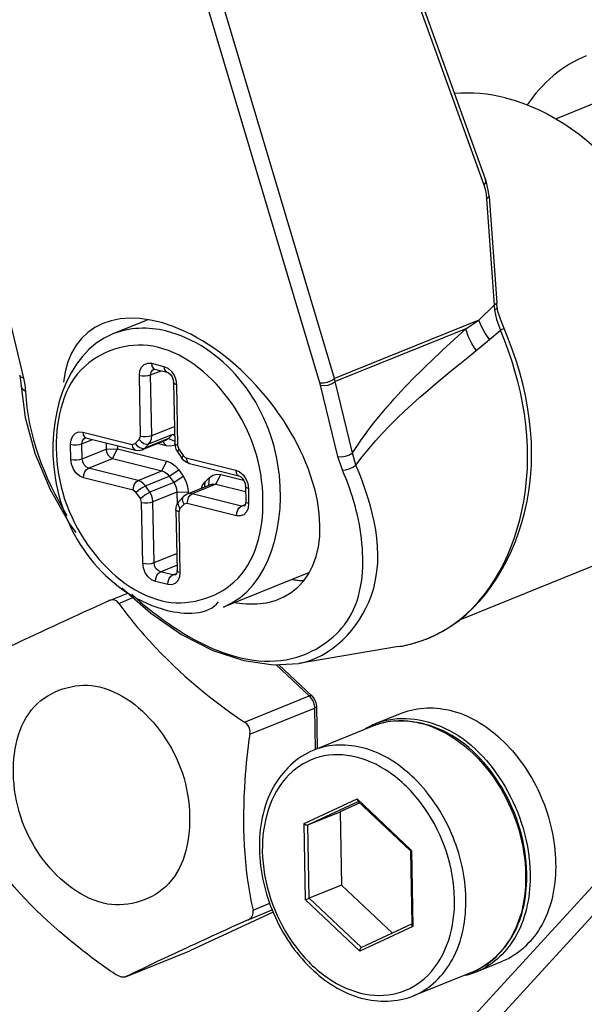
# Paper-space layout 'Sheet' of a CAD drawing. Header units: inches. Extents: x 0.2 to 10.8, y 0.2 to 8.3.
# Tile 212 of 256: x 1.3928 to 1.4771, y 6.5442 to 6.6913. Entities that reach past the tile are written whole.
import ezdxf

# ---------------------------------------------------------------- set-up
doc = ezdxf.new("R2010")
doc.units = ezdxf.units.IN
doc.header["$MEASUREMENT"] = 0
doc.layers.get('0').update_dxf_attribs({"lineweight": 5})
doc.layers.add('02___PRT_ALL_AXES', color=7, linetype='Continuous')

psp = doc.layouts.new('Sheet')

# ---------------------------------------------------------------- linework, layer by layer
at = {"color": 0, "linetype": 'ByBlock', "lineweight": -3}
for p, q in [((1.410485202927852, 6.811285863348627), (1.462357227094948, 6.667353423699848)), ((1.410208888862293, 6.810539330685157), (1.462080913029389, 6.666606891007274)), ((1.437619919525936, 6.637058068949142), (1.396246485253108, 6.775698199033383)), ((1.439815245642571, 6.637689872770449), (1.398441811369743, 6.77633000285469)), ((1.472845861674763, 6.676465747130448), (1.479304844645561, 6.679079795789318)), ((1.462502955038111, 6.664534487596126), (1.463646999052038, 6.648651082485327)), ((1.462869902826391, 6.664853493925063), (1.464013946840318, 6.648970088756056)), ((1.46409294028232, 6.648215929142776), (1.464014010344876, 6.648970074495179)), ((1.390846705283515, 6.648334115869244), (1.393428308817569, 6.637711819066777)), ((1.461347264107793, 6.646404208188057), (1.463646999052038, 6.648651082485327)), ((1.463646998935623, 6.648651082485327), (1.463693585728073, 6.64791026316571)), ((1.411863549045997, 6.646412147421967), (1.406738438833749, 6.644337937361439)), ((1.461347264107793, 6.646404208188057), (1.439815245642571, 6.637689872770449)), ((1.459402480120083, 6.645094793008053), (1.461347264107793, 6.646404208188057)), ((1.459402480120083, 6.645094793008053), (1.43992190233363, 6.637210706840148)), ((1.462928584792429, 6.643503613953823), (1.464551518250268, 6.64490918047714)), ((1.465123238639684, 6.645130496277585), (1.464551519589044, 6.644909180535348)), ((1.460943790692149, 6.641839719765), (1.462928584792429, 6.643503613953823)), ((1.412377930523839, 6.638214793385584), (1.413948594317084, 6.638850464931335)), ((1.412497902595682, 6.639948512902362), (1.414348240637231, 6.639488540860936)), ((1.412736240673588, 6.639235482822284), (1.412972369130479, 6.639093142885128)), ((1.412852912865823, 6.639097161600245), (1.412972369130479, 6.639093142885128)), ((1.412972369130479, 6.639093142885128), (1.414822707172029, 6.638633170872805)), ((1.392840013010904, 6.638169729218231), (1.393077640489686, 6.636534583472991)), ((1.393428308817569, 6.637711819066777), (1.393620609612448, 6.636723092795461)), ((1.410853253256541, 6.629070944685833), (1.410688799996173, 6.638135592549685)), ((1.412542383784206, 6.629150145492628), (1.412377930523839, 6.638214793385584)), ((1.416138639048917, 6.637472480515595), (1.416239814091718, 6.63675567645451)), ((1.43992190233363, 6.637210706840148), (1.439815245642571, 6.637689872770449)), ((1.442503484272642, 6.626588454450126), (1.43992190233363, 6.637210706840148)), ((1.393620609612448, 6.636723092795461), (1.393710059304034, 6.635761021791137)), ((1.415803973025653, 6.637043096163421), (1.415968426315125, 6.62797844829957)), ((1.416239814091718, 6.63675567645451), (1.416404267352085, 6.627691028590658)), ((1.437721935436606, 6.636681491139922), (1.437619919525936, 6.637058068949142)), ((1.44030351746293, 6.626059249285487), (1.437721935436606, 6.636681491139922)), ((1.412542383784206, 6.629150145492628), (1.415922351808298, 6.630518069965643)), ((1.402126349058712, 6.627941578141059), (1.403697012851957, 6.628577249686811)), ((1.402246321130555, 6.629675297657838), (1.409625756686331, 6.627840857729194)), ((1.402484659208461, 6.62896226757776), (1.402720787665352, 6.628819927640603)), ((1.402601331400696, 6.628823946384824), (1.402720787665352, 6.628819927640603)), ((1.402720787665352, 6.628819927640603), (1.410100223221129, 6.626985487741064)), ((1.410057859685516, 6.627954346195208), (1.410682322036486, 6.628580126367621)), ((1.410682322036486, 6.628580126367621), (1.410853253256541, 6.629070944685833)), ((1.414691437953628, 6.628496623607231), (1.411126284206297, 6.627053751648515)), ((1.415055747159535, 6.628740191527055), (1.411490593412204, 6.627297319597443)), ((1.412115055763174, 6.627923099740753), (1.415680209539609, 6.629365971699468)), ((1.414146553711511, 6.628276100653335), (1.414760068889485, 6.62762921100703)), ((1.415055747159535, 6.628740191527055), (1.414691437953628, 6.628496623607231)), ((1.415680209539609, 6.629365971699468), (1.415055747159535, 6.628740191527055)), ((1.415055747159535, 6.628740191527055), (1.415962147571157, 6.628324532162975)), ((1.415680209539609, 6.629365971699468), (1.415945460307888, 6.629244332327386)), ((1.400478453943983, 6.625589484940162), (1.400437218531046, 6.627862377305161)), ((1.402167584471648, 6.62566868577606), (1.402126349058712, 6.627941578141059)), ((1.402167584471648, 6.62566868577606), (1.40573273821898, 6.627111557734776)), ((1.405715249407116, 6.628075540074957), (1.40573273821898, 6.627111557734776)), ((1.40573273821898, 6.627111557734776), (1.407421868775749, 6.627190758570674)), ((1.406678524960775, 6.625745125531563), (1.407421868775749, 6.627190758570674)), ((1.407413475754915, 6.627653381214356), (1.407421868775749, 6.627190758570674)), ((1.407421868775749, 6.627190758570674), (1.414801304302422, 6.625356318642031)), ((1.409625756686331, 6.627840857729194), (1.410057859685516, 6.627954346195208)), ((1.410057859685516, 6.627954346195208), (1.410371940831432, 6.62760812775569)), ((1.410371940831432, 6.62760812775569), (1.410754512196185, 6.627361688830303)), ((1.410754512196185, 6.627361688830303), (1.411147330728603, 6.627252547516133)), ((1.411126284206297, 6.627053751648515), (1.411490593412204, 6.627297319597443)), ((1.411147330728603, 6.627252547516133), (1.411490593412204, 6.627297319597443)), ((1.411490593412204, 6.627297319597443), (1.412115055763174, 6.627923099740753)), ((1.414760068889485, 6.62762921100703), (1.413389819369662, 6.627969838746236)), ((1.416594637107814, 6.627110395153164), (1.41636612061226, 6.626747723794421)), ((1.416404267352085, 6.627691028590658), (1.416594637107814, 6.627110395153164)), ((1.416594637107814, 6.627110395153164), (1.417247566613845, 6.626167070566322)), ((1.403113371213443, 6.624302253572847), (1.406678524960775, 6.625745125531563)), ((1.406678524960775, 6.625745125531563), (1.414057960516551, 6.623910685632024)), ((1.414057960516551, 6.623910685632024), (1.414801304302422, 6.625356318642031)), ((1.416371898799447, 6.626736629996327), (1.417024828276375, 6.625793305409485)), ((1.417247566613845, 6.626167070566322), (1.417024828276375, 6.625793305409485)), ((1.417247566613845, 6.626167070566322), (1.417527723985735, 6.625902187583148)), ((1.417527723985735, 6.625902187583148), (1.417687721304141, 6.625836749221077)), ((1.417687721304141, 6.625836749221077), (1.425067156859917, 6.624002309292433)), ((1.440994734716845, 6.62400665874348), (1.44030351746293, 6.626059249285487)), ((1.44300450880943, 6.624756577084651), (1.442503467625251, 6.626588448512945)), ((1.41049280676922, 6.622467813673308), (1.403113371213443, 6.624302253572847)), ((1.41049280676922, 6.622467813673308), (1.414057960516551, 6.623910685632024)), ((1.415158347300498, 6.62308488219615), (1.416561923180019, 6.624035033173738)), ((1.416561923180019, 6.624035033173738), (1.417214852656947, 6.623091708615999)), ((1.418162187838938, 6.624981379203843), (1.425541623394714, 6.623146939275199)), ((1.409749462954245, 6.621022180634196), (1.402370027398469, 6.62285662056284)), ((1.411593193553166, 6.621642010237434), (1.415158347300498, 6.62308488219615)), ((1.415158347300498, 6.62308488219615), (1.415811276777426, 6.622141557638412)), ((1.415811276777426, 6.622141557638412), (1.417214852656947, 6.623091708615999)), ((1.420510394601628, 6.622272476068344), (1.421134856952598, 6.622898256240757)), ((1.421047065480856, 6.621721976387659), (1.421134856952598, 6.622898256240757)), ((1.422119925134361, 6.621906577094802), (1.422863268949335, 6.623352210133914)), ((1.422863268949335, 6.623352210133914), (1.426233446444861, 6.622514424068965)), ((1.410189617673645, 6.620691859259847), (1.409749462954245, 6.621022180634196)), ((1.412246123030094, 6.620698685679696), (1.411593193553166, 6.621642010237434)), ((1.415811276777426, 6.622141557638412), (1.412246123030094, 6.620698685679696)), ((1.421403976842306, 6.621866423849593), (1.417838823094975, 6.620423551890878)), ((1.422119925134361, 6.621906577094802), (1.418554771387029, 6.620463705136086)), ((1.420451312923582, 6.621480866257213), (1.420510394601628, 6.622272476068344)), ((1.422119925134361, 6.621906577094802), (1.426536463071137, 6.620808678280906)), ((1.426522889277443, 6.621556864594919), (1.42656412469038, 6.61928397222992)), ((1.426857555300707, 6.621986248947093), (1.426958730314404, 6.621269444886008)), ((1.426958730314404, 6.621269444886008), (1.426999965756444, 6.618996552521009)), ((1.410842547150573, 6.619748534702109), (1.410189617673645, 6.620691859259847)), ((1.411032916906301, 6.619167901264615), (1.410842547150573, 6.619748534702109)), ((1.416287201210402, 6.620689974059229), (1.41272204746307, 6.619247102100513)), ((1.416287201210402, 6.620689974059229), (1.417976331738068, 6.620769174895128)), ((1.416287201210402, 6.620689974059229), (1.416320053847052, 6.618879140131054)), ((1.417293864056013, 6.620061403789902), (1.416669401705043, 6.619435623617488)), ((1.417838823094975, 6.620423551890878), (1.417293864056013, 6.620061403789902)), ((1.417811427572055, 6.619018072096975), (1.418020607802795, 6.619912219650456)), ((1.417976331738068, 6.620769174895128), (1.417981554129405, 6.620481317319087)), ((1.418020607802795, 6.619912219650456), (1.418263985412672, 6.620258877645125)), ((1.418263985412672, 6.620258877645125), (1.418554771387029, 6.620463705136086)), ((1.425934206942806, 6.618629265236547), (1.418554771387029, 6.620463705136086)), ((1.411197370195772, 6.610103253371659), (1.411032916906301, 6.619167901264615)), ((1.412886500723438, 6.610182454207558), (1.41272204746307, 6.619247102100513)), ((1.416148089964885, 6.618075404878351), (1.416312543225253, 6.609010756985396)), ((1.4167548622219, 6.618278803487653), (1.416583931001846, 6.61778798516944)), ((1.41737932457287, 6.618904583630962), (1.4167548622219, 6.618278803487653)), ((1.417811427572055, 6.619018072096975), (1.41737932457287, 6.618904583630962)), ((1.425190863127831, 6.617183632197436), (1.417811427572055, 6.619018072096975)), ((1.425934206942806, 6.618629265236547), (1.426495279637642, 6.618856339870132)), ((1.426363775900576, 6.618653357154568), (1.425934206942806, 6.618629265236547)), ((1.426999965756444, 6.618996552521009), (1.426923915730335, 6.618323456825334)), ((1.416583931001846, 6.61778798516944), (1.416748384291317, 6.608723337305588)), ((1.412886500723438, 6.610182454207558), (1.41626646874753, 6.611550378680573)), ((1.413832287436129, 6.608816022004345), (1.416297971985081, 6.609813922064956)), ((1.415682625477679, 6.608356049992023), (1.413832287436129, 6.608816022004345)), ((1.415682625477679, 6.608356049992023), (1.416243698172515, 6.608583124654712)), ((1.416112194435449, 6.608380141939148), (1.415682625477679, 6.608356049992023)), ((1.416748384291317, 6.608723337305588), (1.416672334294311, 6.60805024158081)), ((1.435906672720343, 6.608675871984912), (1.423245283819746, 6.6035516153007)), ((1.414939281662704, 6.606910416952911), (1.413088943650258, 6.607370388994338)), ((1.406243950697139, 6.604553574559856), (1.408954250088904, 6.605650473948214)), ((1.407636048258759, 6.604108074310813), (1.409741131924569, 6.60496003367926)), ((1.406158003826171, 6.604518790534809), (1.406094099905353, 6.604491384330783)), ((1.431109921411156, 6.594938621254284), (1.436025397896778, 6.590290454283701)), ((1.431470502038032, 6.59495946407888), (1.436405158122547, 6.590293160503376)), ((1.426377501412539, 6.586385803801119), (1.436025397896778, 6.590290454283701)), ((1.436405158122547, 6.590293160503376), (1.436025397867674, 6.590290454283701)), ((1.437100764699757, 6.588710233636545), (1.43682613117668, 6.588458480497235)), ((1.437100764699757, 6.588710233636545), (1.437215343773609, 6.582394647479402)), ((1.427178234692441, 6.584553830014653), (1.43682613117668, 6.588458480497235)), ((1.43682613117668, 6.588458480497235), (1.436938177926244, 6.58228247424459)), ((1.435257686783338, 6.571208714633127), (1.443172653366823, 6.574901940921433)), ((1.435824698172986, 6.57101640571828), (1.44331524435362, 6.57451159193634)), ((1.443561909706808, 6.574327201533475), (1.440663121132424, 6.572974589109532)), ((1.443172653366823, 6.574901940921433), (1.4512548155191, 6.567259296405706)), ((1.443172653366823, 6.574901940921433), (1.443274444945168, 6.574599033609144)), ((1.443308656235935, 6.574566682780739), (1.451117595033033, 6.567182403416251)), ((1.435824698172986, 6.57101640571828), (1.440663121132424, 6.572974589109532)), ((1.440663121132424, 6.572974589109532), (1.440861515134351, 6.562039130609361)), ((1.435464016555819, 6.5598358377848), (1.435257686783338, 6.571208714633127)), ((1.436023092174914, 6.560080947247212), (1.435824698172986, 6.57101640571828)), ((1.451293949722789, 6.567222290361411), (1.451151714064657, 6.567150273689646)), ((1.451152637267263, 6.567099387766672), (1.45135028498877, 6.556205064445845)), ((1.451293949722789, 6.567222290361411), (1.451500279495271, 6.555849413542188)), ((1.440861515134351, 6.562039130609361), (1.436023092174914, 6.560080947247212)), ((1.440861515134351, 6.562039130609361), (1.448458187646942, 6.554855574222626)), ((1.427654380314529, 6.558308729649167), (1.430134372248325, 6.55931242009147)), ((1.435464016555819, 6.5598358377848), (1.436023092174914, 6.560080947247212)), ((1.435464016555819, 6.5598358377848), (1.443585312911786, 6.552156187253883)), ((1.436023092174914, 6.560080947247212), (1.443832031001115, 6.552696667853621)), ((1.430663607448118, 6.558012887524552), (1.418322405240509, 6.552254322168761)), ((1.426913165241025, 6.556860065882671), (1.430528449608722, 6.558323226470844)), ((1.451500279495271, 6.555849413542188), (1.443585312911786, 6.552156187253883)), ((1.45131639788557, 6.556189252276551), (1.443822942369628, 6.552692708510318)), ((1.451500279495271, 6.555849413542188), (1.451351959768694, 6.556113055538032)), ((1.408647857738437, 6.548337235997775), (1.418244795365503, 6.552221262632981)), ((1.418322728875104, 6.552253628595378), (1.41824533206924, 6.552219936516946)), ((1.407105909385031, 6.548720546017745), (1.407980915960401, 6.548315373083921)), ((1.407980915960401, 6.548315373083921), (1.408610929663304, 6.548320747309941))]:
    psp.add_line(p, q, dxfattribs=at)
for points in [[(1.462369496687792, 6.667313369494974), (1.462334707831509, 6.666972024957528), (1.462080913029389, 6.666606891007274)], [(1.462080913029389, 6.666606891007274), (1.462278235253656, 6.665958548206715), (1.462419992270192, 6.66526249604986), (1.462502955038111, 6.664534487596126)], [(1.462869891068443, 6.664853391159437), (1.462793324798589, 6.665570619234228), (1.462551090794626, 6.666741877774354), (1.462357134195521, 6.667353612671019)], [(1.462869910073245, 6.664853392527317), (1.462799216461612, 6.66470778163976), (1.462502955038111, 6.664534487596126)], [(1.464013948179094, 6.648970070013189), (1.463943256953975, 6.648824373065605), (1.463646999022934, 6.648651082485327)], [(1.463693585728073, 6.64791026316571), (1.463804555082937, 6.647212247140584), (1.464001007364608, 6.646476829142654), (1.46426141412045, 6.64570220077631), (1.464551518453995, 6.64490918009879)], [(1.46409294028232, 6.648215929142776), (1.46401003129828, 6.64807680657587), (1.463693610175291, 6.647910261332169)], [(1.465123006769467, 6.645130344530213), (1.464699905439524, 6.646160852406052), (1.464237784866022, 6.6475140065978), (1.464092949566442, 6.64821596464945)], [(1.462928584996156, 6.643503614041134), (1.462282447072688, 6.644457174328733), (1.461751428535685, 6.645431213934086), (1.461347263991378, 6.64640420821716)], [(1.460943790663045, 6.641839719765), (1.460284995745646, 6.642917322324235), (1.459766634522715, 6.644012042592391), (1.459402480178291, 6.645094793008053)], [(1.410688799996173, 6.638135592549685), (1.410764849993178, 6.638808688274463), (1.411017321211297, 6.639382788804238), (1.41141929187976, 6.639785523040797), (1.411934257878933, 6.639980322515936), (1.412497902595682, 6.639948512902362)], [(1.412377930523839, 6.638214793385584), (1.412440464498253, 6.638632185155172), (1.412634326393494, 6.638951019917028), (1.412852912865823, 6.639097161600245)], [(1.412497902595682, 6.639948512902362), (1.412563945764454, 6.63953714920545), (1.412736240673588, 6.639235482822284)], [(1.414348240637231, 6.639488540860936), (1.414916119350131, 6.639238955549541), (1.415442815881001, 6.638785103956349)], [(1.414348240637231, 6.639488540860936), (1.414414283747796, 6.639077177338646), (1.414586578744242, 6.638775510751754), (1.414822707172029, 6.638633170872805)], [(1.414822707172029, 6.638633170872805), (1.415045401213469, 6.638529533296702), (1.415316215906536, 6.638289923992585), (1.415568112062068, 6.637922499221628), (1.415741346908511, 6.637479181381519), (1.415803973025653, 6.637043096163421)], [(1.415442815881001, 6.638785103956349), (1.415863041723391, 6.638177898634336), (1.416138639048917, 6.637472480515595)], [(1.393428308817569, 6.637711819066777), (1.393029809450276, 6.637892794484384), (1.392839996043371, 6.638169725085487)], [(1.410688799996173, 6.638135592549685), (1.411100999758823, 6.638071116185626), (1.41156675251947, 6.638063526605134), (1.412015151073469, 6.638113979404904), (1.412377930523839, 6.638214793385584)], [(1.437619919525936, 6.637058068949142), (1.438163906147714, 6.637037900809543), (1.438773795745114, 6.637151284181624), (1.439354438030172, 6.637380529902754), (1.439815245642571, 6.637689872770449)], [(1.437721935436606, 6.636681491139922), (1.438267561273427, 6.636627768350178), (1.438877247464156, 6.636709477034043), (1.439458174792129, 6.636914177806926), (1.43992190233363, 6.637210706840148)], [(1.393077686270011, 6.636534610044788), (1.393629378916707, 6.631870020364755), (1.395082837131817, 6.626508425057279), (1.397360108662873, 6.621100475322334), (1.400353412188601, 6.615854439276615), (1.401202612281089, 6.614690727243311)], [(1.393710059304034, 6.635761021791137), (1.393314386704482, 6.636030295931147), (1.393103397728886, 6.63637639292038), (1.393077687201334, 6.636534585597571)], [(1.416239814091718, 6.63675567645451), (1.415943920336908, 6.63686722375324), (1.415809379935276, 6.637008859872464), (1.415803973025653, 6.637043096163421)], [(1.400437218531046, 6.627862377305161), (1.400513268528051, 6.628535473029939), (1.40076573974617, 6.629109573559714), (1.401167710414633, 6.629512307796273), (1.401682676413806, 6.629707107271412), (1.402246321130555, 6.629675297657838)], [(1.402126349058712, 6.627941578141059), (1.402188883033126, 6.628358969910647), (1.402382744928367, 6.628677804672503), (1.402601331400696, 6.628823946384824)], [(1.402246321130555, 6.629675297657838), (1.402312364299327, 6.629263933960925), (1.402484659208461, 6.62896226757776)], [(1.410682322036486, 6.628580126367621), (1.410996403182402, 6.628233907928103), (1.411378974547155, 6.627987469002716), (1.411771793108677, 6.627878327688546), (1.412115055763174, 6.627923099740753)], [(1.410853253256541, 6.629070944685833), (1.411265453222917, 6.62900646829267), (1.411731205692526, 6.628998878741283), (1.412179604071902, 6.62904933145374), (1.412542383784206, 6.629150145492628)], [(1.412115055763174, 6.627923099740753), (1.41235298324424, 6.628254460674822), (1.41249873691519, 6.628672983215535), (1.412542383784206, 6.629150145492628)], [(1.400437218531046, 6.627862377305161), (1.400849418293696, 6.627797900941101), (1.401315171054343, 6.627790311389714), (1.401763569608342, 6.627840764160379), (1.402126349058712, 6.627941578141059)], [(1.40573273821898, 6.627111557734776), (1.405811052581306, 6.626659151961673), (1.406018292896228, 6.626240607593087), (1.406322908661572, 6.625919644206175), (1.406678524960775, 6.625745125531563)], [(1.409625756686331, 6.627840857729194), (1.409691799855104, 6.627429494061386), (1.409864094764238, 6.62712782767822), (1.410100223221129, 6.626985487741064)], [(1.410100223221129, 6.626985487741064), (1.410451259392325, 6.626935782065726), (1.410796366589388, 6.626959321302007), (1.411126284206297, 6.627053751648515)], [(1.415986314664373, 6.627728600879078), (1.415396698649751, 6.627573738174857), (1.414760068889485, 6.62762921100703)], [(1.416404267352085, 6.627691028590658), (1.416108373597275, 6.627802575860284), (1.415973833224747, 6.627944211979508), (1.415968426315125, 6.62797844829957)], [(1.415968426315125, 6.62797844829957), (1.416020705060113, 6.627541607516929), (1.41615783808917, 6.627121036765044), (1.416371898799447, 6.626736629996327)], [(1.400478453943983, 6.625589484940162), (1.400890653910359, 6.625525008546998), (1.401356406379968, 6.625517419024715), (1.401804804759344, 6.625567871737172), (1.402167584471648, 6.62566868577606)], [(1.402370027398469, 6.62285662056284), (1.401802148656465, 6.623106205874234), (1.401275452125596, 6.623560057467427), (1.400855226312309, 6.624167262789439), (1.400579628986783, 6.62487268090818), (1.400478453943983, 6.625589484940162)], [(1.403113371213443, 6.624302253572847), (1.402757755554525, 6.624476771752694), (1.402453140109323, 6.624797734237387), (1.402245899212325, 6.625216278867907), (1.402167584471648, 6.62566868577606)], [(1.414801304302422, 6.625356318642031), (1.415441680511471, 6.625094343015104), (1.416042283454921, 6.624643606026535), (1.416561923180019, 6.624035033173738)], [(1.418162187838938, 6.624981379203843), (1.417740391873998, 6.625145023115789), (1.417349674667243, 6.625421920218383), (1.417024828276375, 6.625793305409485)], [(1.417687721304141, 6.625836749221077), (1.417753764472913, 6.625425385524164), (1.417926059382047, 6.625123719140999), (1.418162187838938, 6.624981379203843)], [(1.44030351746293, 6.626059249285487), (1.440849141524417, 6.626005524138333), (1.44145882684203, 6.626087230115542), (1.442039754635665, 6.626291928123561), (1.442503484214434, 6.626588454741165)], [(1.402370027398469, 6.62285662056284), (1.402420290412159, 6.623315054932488), (1.402579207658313, 6.623750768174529), (1.402822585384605, 6.624097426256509), (1.403113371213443, 6.624302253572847)], [(1.414057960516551, 6.623910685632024), (1.414458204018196, 6.623746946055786), (1.414833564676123, 6.62346524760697), (1.415158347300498, 6.62308488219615)], [(1.425067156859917, 6.624002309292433), (1.425635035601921, 6.623752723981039), (1.42616173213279, 6.623298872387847)], [(1.425067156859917, 6.624002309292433), (1.425133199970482, 6.623590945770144), (1.425305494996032, 6.623289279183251), (1.425541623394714, 6.623146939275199)], [(1.440994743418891, 6.624006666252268), (1.441470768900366, 6.624059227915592), (1.44201329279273, 6.624217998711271), (1.442548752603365, 6.624461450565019), (1.443004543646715, 6.62475657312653)], [(1.409749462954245, 6.621022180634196), (1.40979972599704, 6.621480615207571), (1.409958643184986, 6.621916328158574), (1.410202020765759, 6.622262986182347), (1.41049280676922, 6.622467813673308)], [(1.411593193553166, 6.621642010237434), (1.411268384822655, 6.622022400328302), (1.410893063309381, 6.622304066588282), (1.41049280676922, 6.622467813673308)], [(1.417214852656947, 6.623091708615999), (1.417618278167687, 6.622366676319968), (1.417878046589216, 6.621574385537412), (1.417976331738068, 6.620769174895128)], [(1.421134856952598, 6.622898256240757), (1.421637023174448, 6.623252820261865), (1.42222663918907, 6.62340768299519), (1.422863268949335, 6.623352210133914)], [(1.425541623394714, 6.623146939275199), (1.425764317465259, 6.6230433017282), (1.426035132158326, 6.622803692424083), (1.426287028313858, 6.622436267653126), (1.426460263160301, 6.621992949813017), (1.426522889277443, 6.621556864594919)], [(1.42616173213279, 6.623298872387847), (1.426581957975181, 6.622691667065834), (1.426857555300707, 6.621986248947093)], [(1.410189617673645, 6.620691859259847), (1.410492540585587, 6.620960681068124), (1.410865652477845, 6.621235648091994), (1.411252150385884, 6.62147489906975), (1.411593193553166, 6.621642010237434)], [(1.415811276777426, 6.622141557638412), (1.416063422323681, 6.621688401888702), (1.4162257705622, 6.621193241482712), (1.416287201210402, 6.620689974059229)], [(1.419970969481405, 6.621286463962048), (1.420129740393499, 6.621742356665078), (1.420510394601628, 6.622272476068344)], [(1.421403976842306, 6.621866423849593), (1.421722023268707, 6.621941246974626), (1.422119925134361, 6.621906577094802)], [(1.426958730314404, 6.621269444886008), (1.426662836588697, 6.621380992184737), (1.426528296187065, 6.621522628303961), (1.426522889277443, 6.621556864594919)], [(1.410842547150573, 6.619748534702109), (1.411145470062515, 6.620017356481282), (1.411518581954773, 6.620292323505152), (1.411905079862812, 6.620531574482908), (1.412246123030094, 6.620698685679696)], [(1.41272204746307, 6.619247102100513), (1.412660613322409, 6.619750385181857), (1.412498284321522, 6.620245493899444), (1.412246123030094, 6.620698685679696)], [(1.41737932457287, 6.618904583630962), (1.417181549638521, 6.619297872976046), (1.417130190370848, 6.61967835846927), (1.417233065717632, 6.619988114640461), (1.417293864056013, 6.620061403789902)], [(1.418554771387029, 6.620463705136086), (1.418156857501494, 6.62049837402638), (1.417838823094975, 6.620423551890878)], [(1.411032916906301, 6.619167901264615), (1.411445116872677, 6.619103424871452), (1.411910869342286, 6.619095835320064), (1.412359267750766, 6.619146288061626), (1.41272204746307, 6.619247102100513)], [(1.416148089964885, 6.618075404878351), (1.41621904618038, 6.618650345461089), (1.416438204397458, 6.619146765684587), (1.416669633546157, 6.619435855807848)], [(1.416583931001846, 6.61778798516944), (1.416288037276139, 6.61789953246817), (1.416153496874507, 6.618041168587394), (1.416148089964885, 6.618075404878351)], [(1.4167548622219, 6.618278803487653), (1.416557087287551, 6.618672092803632), (1.416505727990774, 6.619052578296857), (1.41660706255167, 6.61935769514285)], [(1.425190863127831, 6.617183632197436), (1.425241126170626, 6.61764206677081), (1.425400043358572, 6.618077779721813), (1.425643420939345, 6.618424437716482), (1.425934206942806, 6.618629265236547)], [(1.426923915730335, 6.618323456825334), (1.426671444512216, 6.617749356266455), (1.426269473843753, 6.617346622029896), (1.42575450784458, 6.617151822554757), (1.425190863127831, 6.617183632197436)], [(1.42656412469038, 6.61928397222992), (1.426539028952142, 6.618988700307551), (1.426470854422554, 6.618782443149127), (1.426400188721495, 6.618679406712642), (1.426363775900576, 6.618653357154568)], [(1.426999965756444, 6.618996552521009), (1.426704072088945, 6.61910809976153), (1.426569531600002, 6.619249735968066), (1.42656412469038, 6.61928397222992)], [(1.411197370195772, 6.610103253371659), (1.411609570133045, 6.610038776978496), (1.412075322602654, 6.610031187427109), (1.412523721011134, 6.61008164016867), (1.412886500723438, 6.610182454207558)], [(1.413088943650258, 6.607370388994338), (1.412521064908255, 6.607619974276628), (1.411994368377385, 6.608073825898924), (1.411574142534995, 6.608681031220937), (1.411298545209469, 6.609386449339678), (1.411197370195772, 6.610103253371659)], [(1.413832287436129, 6.608816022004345), (1.413476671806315, 6.608990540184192), (1.413172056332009, 6.609311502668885), (1.412964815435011, 6.609730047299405), (1.412886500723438, 6.610182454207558)], [(1.413088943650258, 6.607370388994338), (1.413139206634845, 6.607828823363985), (1.413298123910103, 6.608264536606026), (1.413541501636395, 6.608611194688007), (1.413832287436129, 6.608816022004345)], [(1.414939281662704, 6.606910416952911), (1.414989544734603, 6.607368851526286), (1.415148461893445, 6.607804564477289), (1.415391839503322, 6.608151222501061), (1.415682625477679, 6.608356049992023)], [(1.416672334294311, 6.60805024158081), (1.416419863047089, 6.607476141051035), (1.416017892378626, 6.607073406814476), (1.415502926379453, 6.606878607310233), (1.414939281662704, 6.606910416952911)], [(1.416312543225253, 6.609010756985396), (1.416287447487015, 6.608715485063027), (1.416219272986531, 6.608509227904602), (1.416148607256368, 6.608406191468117), (1.416112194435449, 6.608380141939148)], [(1.416748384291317, 6.608723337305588), (1.416452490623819, 6.608834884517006), (1.416317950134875, 6.608976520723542), (1.416312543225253, 6.609010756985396)], [(1.408065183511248, 6.606430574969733), (1.412394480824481, 6.602631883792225), (1.416991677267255, 6.599472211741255), (1.421668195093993, 6.597088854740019), (1.426285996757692, 6.59555384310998), (1.430706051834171, 6.594915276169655), (1.434460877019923, 6.595132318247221)], [(1.406959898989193, 6.604593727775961), (1.406686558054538, 6.604626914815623), (1.406396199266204, 6.604593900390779), (1.406158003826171, 6.604518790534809)], [(1.407636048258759, 6.604108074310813), (1.407439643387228, 6.604334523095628), (1.407212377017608, 6.604496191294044), (1.406959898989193, 6.604593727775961)], [(1.436025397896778, 6.590290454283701), (1.436350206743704, 6.589910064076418), (1.436602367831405, 6.58945687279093), (1.436764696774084, 6.58896176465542), (1.43682613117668, 6.588458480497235)], [(1.436405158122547, 6.590293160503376), (1.436774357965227, 6.589832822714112), (1.437012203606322, 6.589288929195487), (1.437100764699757, 6.588710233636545)], [(1.427178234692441, 6.584553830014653), (1.427200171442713, 6.584983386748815), (1.427126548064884, 6.585395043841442), (1.426964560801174, 6.58576916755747), (1.426712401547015, 6.586106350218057), (1.426377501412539, 6.586385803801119)], [(1.435257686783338, 6.571208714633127), (1.435375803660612, 6.571116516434), (1.435503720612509, 6.571048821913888), (1.435628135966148, 6.571009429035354), (1.435737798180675, 6.570999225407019), (1.435824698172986, 6.57101640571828)], [(1.426913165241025, 6.556860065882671), (1.427233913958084, 6.557054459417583), (1.427474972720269, 6.55730658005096), (1.42762742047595, 6.557601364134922), (1.427690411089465, 6.557940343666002), (1.427654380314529, 6.558308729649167)], [(1.443585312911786, 6.552156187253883), (1.44359711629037, 6.552307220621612), (1.443634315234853, 6.552447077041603), (1.443690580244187, 6.552563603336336), (1.443758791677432, 6.552648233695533), (1.443822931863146, 6.55269271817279)]]:
    psp.add_lwpolyline(points, dxfattribs=at)
for centre, radius, start, end in [((1.445897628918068, 6.618331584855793), 0.0209776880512, 279.555566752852, 294.8274195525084), ((1.449583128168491, 6.576012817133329), 0.010555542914, 102.0781985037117, 112.0070128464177), ((1.449658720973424, 6.575628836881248), 0.0109468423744, 93.80542495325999, 102.0445588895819)]:
    psp.add_arc(centre, radius, start, end, dxfattribs=at)
psp.add_ellipse((1.418455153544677, 6.62534642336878), major_axis=(-0.01535401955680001, 0.01928231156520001), ratio=0.5965040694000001, start_param=2.566178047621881, end_param=6.826642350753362, dxfattribs=at)
for points in [[(1.414613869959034, 6.644779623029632), (1.412062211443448, 6.645413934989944), (1.409175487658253, 6.645324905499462), (1.406738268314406, 6.644338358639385)], [(1.442503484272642, 6.626588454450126), (1.446981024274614, 6.633640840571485), (1.453215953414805, 6.6394812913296), (1.459402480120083, 6.645094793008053)], [(1.443004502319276, 6.624756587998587), (1.447880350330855, 6.631420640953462), (1.454514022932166, 6.636658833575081), (1.460943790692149, 6.641839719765)], [(1.393710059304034, 6.635761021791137), (1.393964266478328, 6.629256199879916), (1.396511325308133, 6.622800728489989), (1.399885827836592, 6.617233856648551)], [(1.443909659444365, 6.613064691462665), (1.443561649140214, 6.616823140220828), (1.442477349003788, 6.620535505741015), (1.440994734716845, 6.62400665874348)], [(1.414852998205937, 6.603063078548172), (1.417364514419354, 6.602438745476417), (1.421002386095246, 6.602247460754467), (1.422509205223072, 6.604351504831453)], [(1.464617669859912, 6.576446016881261), (1.466876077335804, 6.572623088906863), (1.46824057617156, 6.568090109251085), (1.468321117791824, 6.563650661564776)], [(1.468504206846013, 6.563818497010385), (1.468424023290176, 6.568238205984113), (1.46706086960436, 6.572752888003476), (1.464801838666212, 6.576552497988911)]]:
    psp.add_open_spline(points, degree=3, dxfattribs=at)
for points, knots in [([(1.423245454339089, 6.603551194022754), (1.430275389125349, 6.606396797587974), (1.435636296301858, 6.627548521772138), (1.423049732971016, 6.642682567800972), (1.414613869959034, 6.644779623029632)], [0, 0, 0, 0, 0.4659455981, 1, 1, 1, 1]), ([(1.454705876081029, 6.599292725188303), (1.461583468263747, 6.602485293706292), (1.47194850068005, 6.619024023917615), (1.468721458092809, 6.636637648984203), (1.465123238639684, 6.645130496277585)], [0, 0, 0, 0, 0.4511730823, 1, 1, 1, 1]), ([(1.457386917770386, 6.60086582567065), (1.463249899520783, 6.604861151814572), (1.470996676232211, 6.62077989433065), (1.467913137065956, 6.636974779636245), (1.464551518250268, 6.64490918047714)], [0, 0, 0, 0, 0.4515569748, 1, 1, 1, 1]), ([(1.406738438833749, 6.644337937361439), (1.399592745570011, 6.641445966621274), (1.393565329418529, 6.620371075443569), (1.406461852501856, 6.605149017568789), (1.414852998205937, 6.603063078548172)], [0, 0, 0, 0, 0.4713301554, 1, 1, 1, 1]), ([(1.413374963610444, 6.642370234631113), (1.409767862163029, 6.643266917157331), (1.400280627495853, 6.640709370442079), (1.396962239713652, 6.626206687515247), (1.401490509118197, 6.612613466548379), (1.409583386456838, 6.605602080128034), (1.414062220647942, 6.60448869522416)], [0, 0, 0, 0, 0.2095987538, 0.453242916, 0.7397472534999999, 1, 1, 1, 1]), ([(1.414062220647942, 6.60448869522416), (1.417669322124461, 6.603592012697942), (1.427156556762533, 6.606149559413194), (1.430474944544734, 6.620652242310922), (1.425946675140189, 6.63424546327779), (1.417853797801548, 6.641256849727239), (1.413374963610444, 6.642370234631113)], [0, 0, 0, 0, 0.2095987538, 0.453242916, 0.7397472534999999, 1, 1, 1, 1]), ([(1.434483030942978, 6.595136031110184), (1.439327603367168, 6.595952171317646), (1.449148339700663, 6.606300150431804), (1.44551375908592, 6.618686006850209), (1.443004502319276, 6.624756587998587)], [0, 0, 0, 0, 0.4278887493, 1, 1, 1, 1]), ([(1.409573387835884, 6.605452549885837), (1.416068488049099, 6.59953843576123), (1.429322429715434, 6.591290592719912), (1.443717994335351, 6.601587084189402), (1.444257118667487, 6.609312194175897), (1.443909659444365, 6.613064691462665)], [0, 0, 0, 0, 0.5559433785, 0.7614936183, 1, 1, 1, 1]), ([(1.43520480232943, 6.607460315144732), (1.434932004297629, 6.607468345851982), (1.434383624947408, 6.607500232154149), (1.433837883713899, 6.607562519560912), (1.433564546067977, 6.607601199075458)], [0, 0, 0, 0, 0.4971359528, 1, 1, 1, 1]), ([(1.387828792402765, 6.595968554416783), (1.38904352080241, 6.596564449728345), (1.395104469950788, 6.599464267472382), (1.401206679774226, 6.602276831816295), (1.406094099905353, 6.604491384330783)], [0, 0, 0, 0, 0.2013792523, 1, 1, 1, 1]), ([(1.407636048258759, 6.604108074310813), (1.408783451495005, 6.602444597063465), (1.414263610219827, 6.595767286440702), (1.420858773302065, 6.590011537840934), (1.426377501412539, 6.586385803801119)], [0, 0, 0, 0, 0.2343239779, 1, 1, 1, 1]), ([(1.456405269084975, 6.600237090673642), (1.456571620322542, 6.600337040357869), (1.456901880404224, 6.600541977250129), (1.457226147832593, 6.600756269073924), (1.457386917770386, 6.60086582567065)], [0, 0, 0, 0, 0.4993810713, 1, 1, 1, 1]), ([(1.453291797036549, 6.598714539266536), (1.453522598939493, 6.598803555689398), (1.453981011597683, 6.598990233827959), (1.454432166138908, 6.599193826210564), (1.454655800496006, 6.599299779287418)], [0, 0, 0, 0, 0.4999082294, 1, 1, 1, 1]), ([(1.454655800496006, 6.599299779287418), (1.454954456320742, 6.599441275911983), (1.455545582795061, 6.599739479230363), (1.456121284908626, 6.600066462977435), (1.456405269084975, 6.600237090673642)], [0, 0, 0, 0, 0.4993786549, 1, 1, 1, 1]), ([(1.449379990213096, 6.597645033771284), (1.450049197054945, 6.597757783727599), (1.451373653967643, 6.598048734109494), (1.452662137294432, 6.598471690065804), (1.453291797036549, 6.598714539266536)], [0, 0, 0, 0, 0.5013928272, 1, 1, 1, 1]), ([(1.464801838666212, 6.576552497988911), (1.46269726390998, 6.58009231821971), (1.457326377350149, 6.586039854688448), (1.44880946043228, 6.587086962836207), (1.445627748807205, 6.585799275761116)], [0, 0, 0, 0, 0.5454129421, 1, 1, 1, 1]), ([(1.44893219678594, 6.586551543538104), (1.449013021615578, 6.586556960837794), (1.44917506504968, 6.586566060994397), (1.449337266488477, 6.586571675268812), (1.449418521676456, 6.586573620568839)], [0, 0, 0, 0, 0.4991610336, 1, 1, 1, 1]), ([(1.449418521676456, 6.586573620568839), (1.45082080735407, 6.586607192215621), (1.457119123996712, 6.585586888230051), (1.462148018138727, 6.580626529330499), (1.464617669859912, 6.576446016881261)], [0, 0, 0, 0, 0.2241364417, 1, 1, 1, 1]), ([(1.427178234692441, 6.584553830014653), (1.426808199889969, 6.582286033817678), (1.425936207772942, 6.573559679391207), (1.426200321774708, 6.564620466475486), (1.427654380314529, 6.558308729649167)], [0, 0, 0, 0, 0.2618606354, 1, 1, 1, 1]), ([(1.459408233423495, 6.560043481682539), (1.459348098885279, 6.563358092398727), (1.457824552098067, 6.569986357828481), (1.452464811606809, 6.578094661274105), (1.444945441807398, 6.583151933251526), (1.43904044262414, 6.583133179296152), (1.436714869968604, 6.58219208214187)], [0, 0, 0, 0, 0.2754014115, 0.5489396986, 0.7915874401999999, 1, 1, 1, 1]), ([(1.436714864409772, 6.582192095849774), (1.434165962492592, 6.581160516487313), (1.42957805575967, 6.576627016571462), (1.428545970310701, 6.570525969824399), (1.428603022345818, 6.567381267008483)], [0, 0, 0, 0, 0.4664558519, 1, 1, 1, 1]), ([(1.45771910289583, 6.55996428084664), (1.457633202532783, 6.564699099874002), (1.455232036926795, 6.571854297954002), (1.449003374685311, 6.578578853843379), (1.443412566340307, 6.58152217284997), (1.437522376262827, 6.581688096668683), (1.430636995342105, 6.577608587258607), (1.428965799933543, 6.571121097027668), (1.429038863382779, 6.567093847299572)], [0, 0, 0, 0, 0.2838364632, 0.4208675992, 0.5435384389, 0.6526921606, 0.7585799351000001, 1, 1, 1, 1]), ([(1.442763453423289, 6.476259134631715), (1.433189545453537, 6.478639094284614), (1.392950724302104, 6.496661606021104), (1.365840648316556, 6.536888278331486), (1.355629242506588, 6.568857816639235)], [0, 0, 0, 0, 0.2271744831, 1, 1, 1, 1]), ([(1.428603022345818, 6.567381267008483), (1.428662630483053, 6.564095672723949), (1.430176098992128, 6.55752464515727), (1.43554106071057, 6.549467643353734), (1.443167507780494, 6.544439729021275), (1.449169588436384, 6.544512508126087), (1.451571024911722, 6.545484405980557)], [0, 0, 0, 0, 0.2721530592, 0.5424666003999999, 0.7854457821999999, 1, 1, 1, 1]), ([(1.429038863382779, 6.567093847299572), (1.429124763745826, 6.562359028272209), (1.431525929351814, 6.55520383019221), (1.437754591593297, 6.548479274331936), (1.443345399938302, 6.545535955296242), (1.449235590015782, 6.545370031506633), (1.456120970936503, 6.549449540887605), (1.457792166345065, 6.555937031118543), (1.45771910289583, 6.55996428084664)], [0, 0, 0, 0, 0.2838364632, 0.4208675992, 0.5435384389, 0.6526921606, 0.7585799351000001, 1, 1, 1, 1]), ([(1.407105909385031, 6.548720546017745), (1.405202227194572, 6.549971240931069), (1.398300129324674, 6.555127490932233), (1.391966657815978, 6.561220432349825), (1.388364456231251, 6.566442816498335)], [0, 0, 0, 0, 0.2641815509, 1, 1, 1, 1]), ([(1.468321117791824, 6.563650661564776), (1.468377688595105, 6.560532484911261), (1.467400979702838, 6.554559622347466), (1.462942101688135, 6.550086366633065), (1.460483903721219, 6.549091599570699)], [0, 0, 0, 0, 0.5404504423, 1, 1, 1, 1]), ([(1.46048390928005, 6.549091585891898), (1.463002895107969, 6.550111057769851), (1.467547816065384, 6.5546246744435), (1.468561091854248, 6.560683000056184), (1.468504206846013, 6.563818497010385)], [0, 0, 0, 0, 0.4642478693, 1, 1, 1, 1]), ([(1.45157101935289, 6.545484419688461), (1.454029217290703, 6.546479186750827), (1.458488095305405, 6.550952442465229), (1.459464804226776, 6.556925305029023), (1.459408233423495, 6.560043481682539)], [0, 0, 0, 0, 0.4595495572, 1, 1, 1, 1]), ([(1.426913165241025, 6.556860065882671), (1.425113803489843, 6.556044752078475), (1.419004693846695, 6.55324869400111), (1.412906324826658, 6.550426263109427), (1.408647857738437, 6.548337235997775)], [0, 0, 0, 0, 0.2940229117, 1, 1, 1, 1])]:
    psp.add_open_spline(points, degree=3, knots=knots, dxfattribs=at)
at = {"layer": '02___PRT_ALL_AXES', "color": 0, "linetype": 'ByBlock', "lineweight": -3}
for p, q in [((1.533647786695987, 6.61799287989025), (1.449420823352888, 6.525915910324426)), ((1.527281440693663, 6.615416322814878), (1.443054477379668, 6.523339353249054)), ((1.479803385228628, 6.610259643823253), (1.458563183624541, 6.601663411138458)), ((1.449380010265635, 6.597644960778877), (1.434483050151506, 6.595135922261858)), ((1.446062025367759, 6.586190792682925), (1.44988183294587, 6.587736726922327)), ((1.445627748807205, 6.585799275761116), (1.436714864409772, 6.582192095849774)), ((1.461068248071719, 6.549112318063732), (1.46488805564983, 6.550658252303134)), ((1.46048390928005, 6.549091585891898), (1.451571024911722, 6.545484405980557))]:
    psp.add_line(p, q, dxfattribs=at)
for centre, radius, start, end in [((1.450074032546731, 6.576298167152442), 0.0106754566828, 115.080877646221, 121.9366455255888), ((1.450031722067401, 6.576382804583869), 0.010580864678, 112.0352069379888, 115.0676461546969), ((1.457071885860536, 6.559006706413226), 0.0106712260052, 282.4131419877, 289.0038153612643), ((1.457100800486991, 6.558914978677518), 0.0105750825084, 289.0175265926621, 292.0347401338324)]:
    psp.add_arc(centre, radius, start, end, dxfattribs=at)
for points in [[(1.477359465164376, 6.685864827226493), (1.473825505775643, 6.684434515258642), (1.470694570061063, 6.681713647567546), (1.46856711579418, 6.678550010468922)], [(1.465286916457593, 6.679597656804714), (1.462831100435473, 6.680208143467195), (1.460241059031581, 6.680450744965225), (1.457720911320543, 6.680221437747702)], [(1.465219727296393, 6.576783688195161), (1.467515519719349, 6.57291306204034), (1.468902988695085, 6.568317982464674), (1.468984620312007, 6.563818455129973)]]:
    psp.add_open_spline(points, degree=3, dxfattribs=at)
for points, knots in [([(1.465286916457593, 6.679597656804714), (1.479445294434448, 6.676078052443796), (1.495378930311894, 6.653378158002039), (1.495095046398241, 6.624576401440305), (1.485470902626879, 6.612553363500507), (1.479803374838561, 6.610259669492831)], [0, 0, 0, 0, 0.5180672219, 0.7828885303, 1, 1, 1, 1]), ([(1.405343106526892, 6.559327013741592), (1.401548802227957, 6.560270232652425), (1.394658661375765, 6.566219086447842), (1.390762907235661, 6.577791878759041), (1.393570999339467, 6.590192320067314), (1.401676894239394, 6.592388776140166), (1.404757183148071, 6.591623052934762)], [0, 0, 0, 0, 0.2586258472, 0.5457910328, 0.7900425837, 1, 1, 1, 1]), ([(1.404757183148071, 6.591623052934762), (1.408551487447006, 6.590679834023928), (1.415441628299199, 6.584730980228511), (1.419337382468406, 6.573158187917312), (1.416529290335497, 6.560757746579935), (1.40842339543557, 6.558561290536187), (1.405343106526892, 6.559327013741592)], [0, 0, 0, 0, 0.2586258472, 0.5457910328, 0.7900425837, 1, 1, 1, 1]), ([(1.449881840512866, 6.587736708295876), (1.452230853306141, 6.588687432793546), (1.45819557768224, 6.588706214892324), (1.46579085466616, 6.583597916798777), (1.47120475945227, 6.57540769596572), (1.472743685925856, 6.568712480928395), (1.472804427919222, 6.565364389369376)], [0, 0, 0, 0, 0.2084124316, 0.4510603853, 0.7245986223, 1, 1, 1, 1]), ([(1.446062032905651, 6.586190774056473), (1.449214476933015, 6.587466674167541), (1.457745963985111, 6.586347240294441), (1.463094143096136, 6.580367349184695), (1.465219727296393, 6.576783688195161)], [0, 0, 0, 0, 0.4494042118, 1, 1, 1, 1]), ([(1.472804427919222, 6.565364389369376), (1.47286157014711, 6.562214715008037), (1.471875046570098, 6.556181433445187), (1.467371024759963, 6.551663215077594), (1.464888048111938, 6.550658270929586)], [0, 0, 0, 0, 0.5404504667, 1, 1, 1, 1]), ([(1.431047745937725, 6.514904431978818), (1.418656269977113, 6.509890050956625), (1.383862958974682, 6.520025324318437), (1.368638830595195, 6.548734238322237), (1.364567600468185, 6.565045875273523)], [0, 0, 0, 0, 0.4429344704, 1, 1, 1, 1]), ([(1.468984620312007, 6.563818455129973), (1.469041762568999, 6.560668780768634), (1.468055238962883, 6.554635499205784), (1.463551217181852, 6.550117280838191), (1.461068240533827, 6.549112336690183)], [0, 0, 0, 0, 0.5404504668, 1, 1, 1, 1])]:
    psp.add_open_spline(points, degree=3, knots=knots, dxfattribs=at)

doc.saveas('drawing.dxf')
